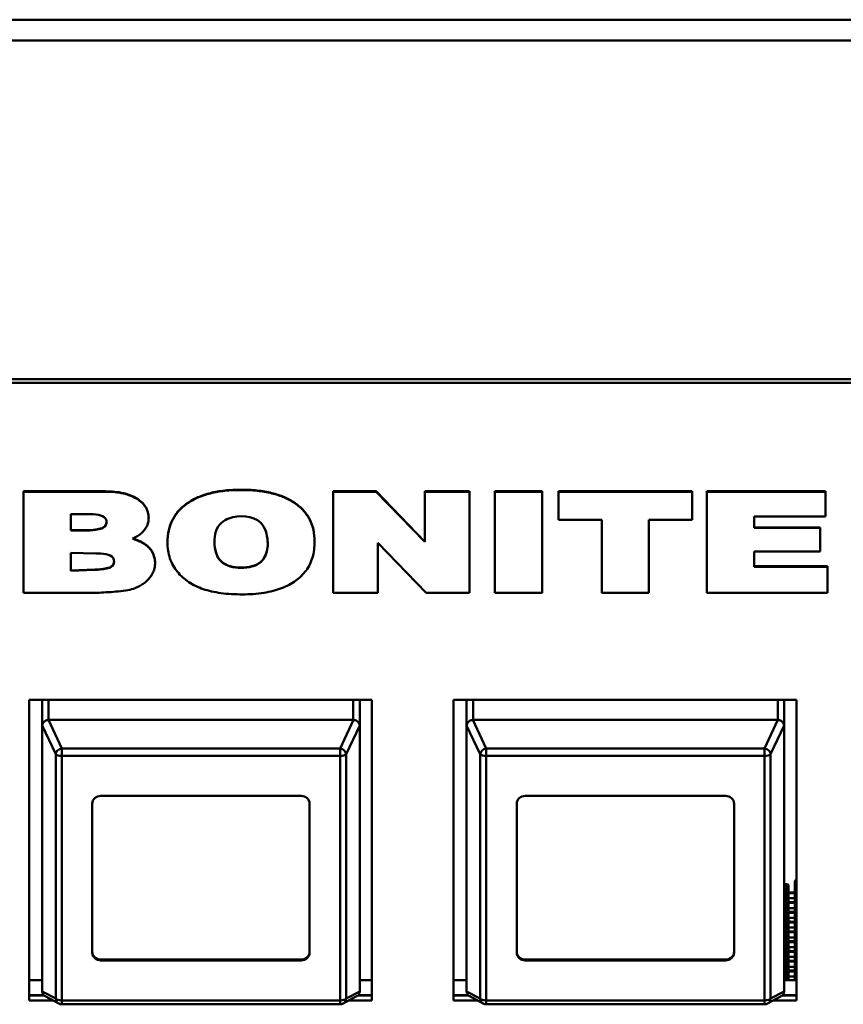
# Model space of a CAD drawing. Header units: inches. Extents: x 2.9 to 75, y -2.3 to 43.7.
# Tile 48 of 155: x 38 to 39.9, y 18.5 to 20.9. Entities that reach past the tile are written whole.
import ezdxf

# ---------------------------------------------------------------- set-up
doc = ezdxf.new("R2010")
doc.units = ezdxf.units.IN
doc.header["$MEASUREMENT"] = 0
doc.layers.add('Visible Edges(ROSSANSI)', color=7, linetype='Continuous', lineweight=50)
doc.layers.add('Visible Tangent Edges(ROSSANSI)', color=7, linetype='Continuous', lineweight=50)

msp = doc.modelspace()

# ---------------------------------------------------------------- linework, layer by layer
at = {"layer": 'Visible Edges(ROSSANSI)'}
for p, q in [((67.1024, 20.8532), (34.996, 20.8532)), ((67.1024, 20.8044), (34.996, 20.8044)), ((35.8642, 20.0063), (53.2403, 20.0063)), ((53.2293, 19.9979), (35.8742, 19.9979)), ((38.0057, 19.742), (38.1986, 19.742)), ((38.0057, 19.742), (38.0057, 19.7412)), ((38.1986, 19.7412), (38.0057, 19.7412)), ((38.0057, 19.7412), (38.0057, 19.5031)), ((38.1986, 19.742), (38.1986, 19.7412)), ((38.7361, 19.742), (38.8373, 19.742)), ((38.7361, 19.742), (38.7361, 19.7412)), ((38.8373, 19.7412), (38.7361, 19.7412)), ((38.7361, 19.7412), (38.7361, 19.5031)), ((38.8373, 19.742), (38.8373, 19.7412)), ((38.8373, 19.742), (38.9519, 19.6234)), ((38.9519, 19.6227), (38.8373, 19.7412)), ((38.9519, 19.742), (38.9519, 19.7412)), ((38.9519, 19.742), (39.0569, 19.742)), ((38.9519, 19.7412), (38.9519, 19.6227)), ((39.0569, 19.7412), (38.9519, 19.7412)), ((39.0569, 19.742), (39.0569, 19.7412)), ((39.0569, 19.5031), (39.0569, 19.7412)), ((39.117, 19.742), (39.2279, 19.742)), ((39.117, 19.742), (39.117, 19.7412)), ((39.2279, 19.7412), (39.117, 19.7412)), ((39.117, 19.7412), (39.117, 19.5031)), ((39.2279, 19.742), (39.2279, 19.7412)), ((39.2279, 19.5031), (39.2279, 19.7412)), ((39.2665, 19.742), (39.2665, 19.7412)), ((39.2665, 19.742), (39.5817, 19.742)), ((39.2665, 19.7412), (39.2665, 19.6751)), ((39.5817, 19.7412), (39.2665, 19.7412)), ((39.5817, 19.742), (39.5817, 19.7412)), ((39.5817, 19.6751), (39.5817, 19.7412)), ((39.6164, 19.742), (39.6164, 19.7412)), ((39.6164, 19.742), (39.8955, 19.742)), ((39.6164, 19.7412), (39.6164, 19.5031)), ((39.8955, 19.7412), (39.6164, 19.7412)), ((39.8955, 19.742), (39.8955, 19.7412)), ((39.8955, 19.6827), (39.8955, 19.7412)), ((38.1173, 19.6883), (38.1583, 19.6883)), ((38.1173, 19.6494), (38.1173, 19.6883)), ((38.301, 19.6803), (38.301, 19.6795)), ((39.2665, 19.6751), (39.3688, 19.6751)), ((39.3688, 19.6751), (39.3688, 19.5031)), ((39.4795, 19.6751), (39.5817, 19.6751)), ((39.4795, 19.5031), (39.4795, 19.6751)), ((39.7273, 19.6827), (39.8955, 19.6827)), ((39.7273, 19.6561), (39.7273, 19.6827)), ((38.1173, 19.6502), (38.1564, 19.6502)), ((38.1564, 19.6494), (38.1173, 19.6494)), ((38.1564, 19.6502), (38.1564, 19.6494)), ((39.7273, 19.6569), (39.8833, 19.6569)), ((39.8833, 19.6561), (39.7273, 19.6561)), ((39.8833, 19.6569), (39.8833, 19.6561)), ((39.8833, 19.5999), (39.8833, 19.6561)), ((38.3453, 19.6228), (38.3453, 19.622)), ((38.692, 19.6241), (38.692, 19.6233)), ((38.8409, 19.6207), (38.9548, 19.5031)), ((38.8409, 19.5031), (38.8409, 19.6207)), ((38.1173, 19.5971), (38.1762, 19.5956)), ((38.1173, 19.5546), (38.1173, 19.5971)), ((39.7273, 19.5999), (39.8833, 19.5999)), ((39.7273, 19.5645), (39.7273, 19.5999)), ((38.1173, 19.5554), (38.1743, 19.5575)), ((38.1743, 19.5567), (38.1173, 19.5546)), ((38.1743, 19.5575), (38.1743, 19.5567)), ((38.316, 19.5738), (38.316, 19.573)), ((39.7273, 19.5653), (39.9004, 19.5653)), ((39.9004, 19.5645), (39.7273, 19.5645)), ((39.9004, 19.5653), (39.9004, 19.5645)), ((39.9004, 19.5031), (39.9004, 19.5645)), ((38.0057, 19.5031), (38.184, 19.5031)), ((38.7361, 19.5031), (38.8409, 19.5031)), ((38.9548, 19.5031), (39.0569, 19.5031)), ((39.117, 19.5031), (39.2279, 19.5031)), ((39.3688, 19.5031), (39.4795, 19.5031)), ((39.6164, 19.5031), (39.9004, 19.5031)), ((38.0192, 18.5425), (38.0192, 19.2506)), ((38.0192, 19.2506), (38.8272, 19.2506)), ((38.0502, 18.7173), (38.0502, 19.2506)), ((38.0502, 19.1897), (38.0502, 19.2506)), ((38.7982, 19.1897), (38.7982, 19.2506)), ((38.8272, 19.2506), (38.8272, 18.5425)), ((39.0192, 18.5425), (39.0192, 19.2506)), ((39.0192, 19.2506), (39.8272, 19.2506)), ((39.0502, 18.7173), (39.0502, 19.2506)), ((39.0502, 19.1897), (39.0502, 19.2506)), ((39.7982, 19.1897), (39.7982, 19.2506)), ((39.8272, 19.2506), (39.8272, 18.5425)), ((38.0502, 19.1897), (38.0502, 18.5644)), ((38.7832, 19.2035), (38.0652, 19.2035)), ((38.7982, 18.5644), (38.7982, 19.1897)), ((39.0502, 19.1897), (39.0502, 18.5644)), ((39.7832, 19.2035), (39.0652, 19.2035)), ((39.7982, 18.5644), (39.7982, 19.1897)), ((38.1882, 19.0245), (38.6602, 19.0245)), ((39.1882, 19.0245), (39.6602, 19.0245)), ((38.1682, 18.6552), (38.1682, 19.0061)), ((38.6802, 19.0061), (38.6802, 18.6552)), ((39.1682, 18.6552), (39.1682, 19.0061)), ((39.6802, 19.0061), (39.6802, 18.6552)), ((39.8037, 18.8165), (39.7982, 18.8165)), ((39.7987, 18.8146), (39.7982, 18.8146)), ((39.8087, 18.7991), (39.8087, 18.8146)), ((39.8237, 18.8221), (39.8237, 18.788)), ((39.7987, 18.8026), (39.7982, 18.8026)), ((39.8037, 18.7935), (39.7982, 18.7935)), ((39.7987, 18.7916), (39.7982, 18.7916)), ((39.8037, 18.8126), (39.8037, 18.7972)), ((39.8037, 18.7972), (39.8037, 18.7852)), ((39.8237, 18.7952), (39.8087, 18.7952)), ((39.8237, 18.7972), (39.8137, 18.7972)), ((39.7987, 18.7796), (39.7982, 18.7796)), ((39.8037, 18.7705), (39.7982, 18.7705)), ((39.7987, 18.7685), (39.7982, 18.7685)), ((39.8037, 18.7852), (39.8037, 18.7741)), ((39.8037, 18.7741), (39.8037, 18.7622)), ((39.8087, 18.7761), (39.8087, 18.7832)), ((39.8237, 18.7832), (39.8087, 18.7832)), ((39.8237, 18.7722), (39.8087, 18.7722)), ((39.8237, 18.7741), (39.8137, 18.7741)), ((39.8237, 18.788), (39.8237, 18.5904)), ((39.7987, 18.7566), (39.7982, 18.7566)), ((39.8037, 18.7475), (39.7982, 18.7475)), ((39.7987, 18.7455), (39.7982, 18.7455)), ((39.8037, 18.7622), (39.8037, 18.7511)), ((39.8037, 18.7511), (39.8037, 18.7392)), ((39.8087, 18.7531), (39.8087, 18.7602)), ((39.8237, 18.7602), (39.8087, 18.7602)), ((39.8237, 18.7492), (39.8087, 18.7492)), ((39.8237, 18.7511), (39.8137, 18.7511)), ((39.7987, 18.7336), (39.7982, 18.7336)), ((39.8037, 18.7245), (39.7982, 18.7245)), ((39.7987, 18.7225), (39.7982, 18.7225)), ((39.8037, 18.7392), (39.8037, 18.7281)), ((39.8037, 18.7281), (39.8037, 18.7161)), ((39.8087, 18.7301), (39.8087, 18.7372)), ((39.8237, 18.7372), (39.8087, 18.7372)), ((39.8237, 18.7262), (39.8087, 18.7262)), ((39.8237, 18.7281), (39.8137, 18.7281)), ((39.7987, 18.7105), (39.7982, 18.7105)), ((39.8037, 18.7014), (39.7982, 18.7014)), ((39.7987, 18.6995), (39.7982, 18.6995)), ((39.8037, 18.7161), (39.8037, 18.7051)), ((39.8037, 18.7051), (39.8037, 18.6931)), ((39.8087, 18.707), (39.8087, 18.7142)), ((39.8237, 18.7142), (39.8087, 18.7142)), ((39.8237, 18.7031), (39.8087, 18.7031)), ((39.8237, 18.7051), (39.8137, 18.7051)), ((39.7987, 18.6875), (39.7982, 18.6875)), ((39.8037, 18.6784), (39.7982, 18.6784)), ((39.7987, 18.6765), (39.7982, 18.6765)), ((39.8037, 18.6931), (39.8037, 18.6821)), ((39.8037, 18.6821), (39.8037, 18.6701)), ((39.8087, 18.684), (39.8087, 18.6912)), ((39.8237, 18.6912), (39.8087, 18.6912)), ((39.8237, 18.6801), (39.8087, 18.6801)), ((39.8237, 18.6821), (39.8137, 18.6821)), ((39.7987, 18.6645), (39.7982, 18.6645)), ((39.8037, 18.6554), (39.7982, 18.6554)), ((39.7987, 18.6534), (39.7982, 18.6534)), ((39.8037, 18.6701), (39.8037, 18.659)), ((39.8037, 18.659), (39.8037, 18.6471)), ((39.8087, 18.661), (39.8087, 18.6681)), ((39.8237, 18.6681), (39.8087, 18.6681)), ((39.8237, 18.6571), (39.8087, 18.6571)), ((39.8237, 18.659), (39.8137, 18.659)), ((38.1882, 18.6388), (38.6602, 18.6388)), ((38.6602, 18.6368), (38.1882, 18.6368)), ((39.1882, 18.6388), (39.6602, 18.6388)), ((39.6602, 18.6368), (39.1882, 18.6368)), ((39.7987, 18.6415), (39.7982, 18.6415)), ((39.8037, 18.6324), (39.7982, 18.6324)), ((39.7987, 18.6304), (39.7982, 18.6304)), ((39.8037, 18.6471), (39.8037, 18.636)), ((39.8037, 18.636), (39.8037, 18.624)), ((39.8087, 18.638), (39.8087, 18.6451)), ((39.8237, 18.6451), (39.8087, 18.6451)), ((39.8237, 18.6341), (39.8087, 18.6341)), ((39.8237, 18.636), (39.8137, 18.636)), ((39.7987, 18.6184), (39.7982, 18.6184)), ((39.8037, 18.6093), (39.7982, 18.6093)), ((39.7987, 18.6074), (39.7982, 18.6074)), ((39.8037, 18.624), (39.8037, 18.613)), ((39.8037, 18.613), (39.8037, 18.601)), ((39.8087, 18.6149), (39.8087, 18.6221)), ((39.8237, 18.6221), (39.8087, 18.6221)), ((39.8237, 18.6111), (39.8087, 18.6111)), ((39.8237, 18.613), (39.8137, 18.613)), ((38.0192, 18.5904), (38.0502, 18.5904)), ((38.7982, 18.5904), (38.8272, 18.5904)), ((39.0192, 18.5904), (39.0502, 18.5904)), ((39.7987, 18.5954), (39.7982, 18.5954)), ((39.7982, 18.5904), (39.8272, 18.5904)), ((39.8037, 18.601), (39.8037, 18.5904)), ((39.8087, 18.5919), (39.8087, 18.5991)), ((39.8237, 18.5991), (39.8087, 18.5991)), ((38.0192, 18.5546), (38.0543, 18.5546)), ((38.0548, 18.5542), (38.0192, 18.5542)), ((38.0758, 18.5425), (38.0192, 18.5425)), ((38.0893, 18.5352), (38.0574, 18.5523)), ((38.791, 18.5523), (38.759, 18.5352)), ((38.8272, 18.5425), (38.7726, 18.5425)), ((38.8272, 18.5542), (38.7936, 18.5542)), ((38.794, 18.5546), (38.8272, 18.5546)), ((39.0192, 18.5546), (39.0543, 18.5546)), ((39.0548, 18.5542), (39.0192, 18.5542)), ((39.0758, 18.5425), (39.0192, 18.5425)), ((39.0893, 18.5352), (39.0574, 18.5523)), ((39.791, 18.5523), (39.759, 18.5352)), ((39.8272, 18.5425), (39.7726, 18.5425)), ((39.8272, 18.5542), (39.7936, 18.5542)), ((39.794, 18.5546), (39.8272, 18.5546)), ((38.752, 18.5334), (38.0964, 18.5334)), ((39.752, 18.5334), (39.0964, 18.5334))]:
    msp.add_line(p, q, dxfattribs=at)
for centre, start, end in [((38.0964, 18.5484), 241.7883, 270), ((38.752, 18.5484), 270, 298.2117), ((39.0964, 18.5484), 241.7883, 270), ((39.752, 18.5484), 270, 298.2117)]:
    msp.add_arc(centre, 0.015, start, end, dxfattribs=at)
for centre, major_axis, ratio, start_param, end_param in [((38.0652, 19.1698), (-0.0135, 0.0239), 0.274661, 0.414326, 0.453524), ((38.0652, 19.1665), (0, 0.037), 0.405259, 0, 0.029054), ((38.7832, 19.1665), (0, 0.037), 0.405259, 6.254131, 6.283185), ((38.7832, 19.1698), (-0.0135, -0.0239), 0.274661, 2.688069, 2.727267), ((39.0652, 19.1698), (-0.0135, 0.0239), 0.274661, 0.414326, 0.453524), ((39.0652, 19.1665), (0, 0.037), 0.405259, 0, 0.029054), ((39.7832, 19.1665), (0, 0.037), 0.405259, 6.254131, 6.283185), ((39.7832, 19.1698), (-0.0135, -0.0239), 0.274661, 2.688069, 2.727267), ((38.1882, 19.0061), (-0.02, 0), 0.920845, 4.712389, 6.283185), ((38.6602, 19.0061), (0.02, 0), 0.920845, 0, 1.570796), ((39.1882, 19.0061), (-0.02, 0), 0.920845, 4.712389, 6.283185), ((39.6602, 19.0061), (0.02, 0), 0.920845, 0, 1.570796), ((39.7987, 18.8126), (0.005, 0), 0.389928, 0, 1.570796), ((39.8037, 18.8146), (0.005, 0), 0.389928, 0, 1.570796), ((39.8287, 18.8221), (-0.005, 0), 0.920845, 5.027205, 6.283185), ((39.7987, 18.8007), (0.005, 0), 0.389928, 0, 1.570796), ((39.7987, 18.7896), (0.005, 0), 0.389928, 0, 1.570796), ((39.8087, 18.7972), (-0.005, 0), 0.389928, 0, 1.570796), ((39.8137, 18.7991), (-0.005, 0), 0.389928, 0, 1.570796), ((39.7987, 18.7776), (0.005, 0), 0.389928, 0, 1.570796), ((39.7987, 18.7666), (0.005, 0), 0.389928, 0, 1.570796), ((39.8087, 18.7852), (-0.005, 0), 0.389928, 0, 1.570796), ((39.8087, 18.7741), (-0.005, 0), 0.389928, 0, 1.570796), ((39.8137, 18.7761), (-0.005, 0), 0.389928, 0, 1.570796), ((39.7987, 18.7546), (0.005, 0), 0.389928, 0, 1.570796), ((39.7987, 18.7436), (0.005, 0), 0.389928, 0, 1.570796), ((39.8087, 18.7622), (-0.005, 0), 0.389928, 0, 1.570796), ((39.8087, 18.7511), (-0.005, 0), 0.389928, 0, 1.570796), ((39.8137, 18.7531), (-0.005, 0), 0.389928, 0, 1.570796), ((39.7987, 18.7316), (0.005, 0), 0.389928, 0, 1.570796), ((39.7987, 18.7206), (0.005, 0), 0.389928, 0, 1.570796), ((39.8087, 18.7392), (-0.005, 0), 0.389928, 0, 1.570796), ((39.8087, 18.7281), (-0.005, 0), 0.389928, 0, 1.570796), ((39.8137, 18.7301), (-0.005, 0), 0.389928, 0, 1.570796), ((38.0652, 18.7173), (-0.015, 0), 0.920845, 0, 0.028778), ((39.0652, 18.7173), (-0.015, 0), 0.920845, 0, 0.028778), ((39.7987, 18.7086), (0.005, 0), 0.389928, 0, 1.570796), ((39.7987, 18.6975), (0.005, 0), 0.389928, 0, 1.570796), ((39.8087, 18.7161), (-0.005, 0), 0.389928, 0, 1.570796), ((39.8087, 18.7051), (-0.005, 0), 0.389928, 0, 1.570796), ((39.8137, 18.707), (-0.005, 0), 0.389928, 0, 1.570796), ((39.7987, 18.6856), (0.005, 0), 0.389928, 0, 1.570796), ((39.7987, 18.6745), (0.005, 0), 0.389928, 0, 1.570796), ((39.8087, 18.6931), (-0.005, 0), 0.389928, 0, 1.570796), ((39.8087, 18.6821), (-0.005, 0), 0.389928, 0, 1.570796), ((39.8137, 18.684), (-0.005, 0), 0.389928, 0, 1.570796), ((38.1882, 18.6572), (-0.02, 0), 0.920845, 0, 1.570796), ((38.1882, 18.6552), (-0.02, 0), 0.920845, 0, 1.570796), ((38.6602, 18.6572), (0.02, 0), 0.920845, 4.712389, 6.283185), ((38.6602, 18.6552), (0.02, 0), 0.920845, 4.712389, 6.283185), ((39.1882, 18.6572), (-0.02, 0), 0.920845, 0, 1.570796), ((39.1882, 18.6552), (-0.02, 0), 0.920845, 0, 1.570796), ((39.6602, 18.6572), (0.02, 0), 0.920845, 4.712389, 6.283185), ((39.6602, 18.6552), (0.02, 0), 0.920845, 4.712389, 6.283185), ((39.7987, 18.6625), (0.005, 0), 0.389928, 0, 1.570796), ((39.7987, 18.6515), (0.005, 0), 0.389928, 0, 1.570796), ((39.8087, 18.6701), (-0.005, 0), 0.389928, 0, 1.570796), ((39.8087, 18.659), (-0.005, 0), 0.389928, 0, 1.570796), ((39.8137, 18.661), (-0.005, 0), 0.389928, 0, 1.570796), ((39.7987, 18.6395), (0.005, 0), 0.389928, 0, 1.570796), ((39.7987, 18.6285), (0.005, 0), 0.389928, 0, 1.570796), ((39.8087, 18.6471), (-0.005, 0), 0.389928, 0, 1.570796), ((39.8087, 18.636), (-0.005, 0), 0.389928, 0, 1.570796), ((39.8137, 18.638), (-0.005, 0), 0.389928, 0, 1.570796), ((39.7987, 18.6165), (0.005, 0), 0.389928, 0, 1.570796), ((39.7987, 18.6054), (0.005, 0), 0.389928, 0, 1.570796), ((39.8087, 18.624), (-0.005, 0), 0.389928, 0, 1.570796), ((39.8087, 18.613), (-0.005, 0), 0.389928, 0, 1.570796), ((39.8137, 18.6149), (-0.005, 0), 0.389928, 0, 1.570796), ((39.7987, 18.5935), (0.005, 0), 0.389928, 0, 1.570796), ((39.8087, 18.601), (-0.005, 0), 0.389928, 0, 1.570796), ((39.8137, 18.5919), (-0.005, 0), 0.389928, 0, 0.868136), ((38.0652, 18.5445), (-0.0135, 0.0239), 0.274661, 0.453524, 0.492722), ((38.7832, 18.5445), (-0.0135, -0.0239), 0.274661, 2.648871, 2.688069), ((39.0652, 18.5445), (-0.0135, 0.0239), 0.274661, 0.453524, 0.492722), ((39.7832, 18.5445), (-0.0135, -0.0239), 0.274661, 2.648871, 2.688069)]:
    msp.add_ellipse(centre, major_axis=major_axis, ratio=ratio, start_param=start_param, end_param=end_param, dxfattribs=at)
for points, knots in [([(38.1986, 19.742), (38.2061, 19.7418), (38.2205, 19.7415), (38.2408, 19.7383), (38.2586, 19.733), (38.2735, 19.7254), (38.2855, 19.7161), (38.2944, 19.7053), (38.2999, 19.6932), (38.301, 19.6846), (38.301, 19.6803)], [0, 0, 0, 0, 0.0576099, 0.1093521, 0.1561398, 0.1993749, 0.238723, 0.2751748, 0.3102604, 0.3458489, 0.3458489, 0.3458489, 0.3458489]), ([(38.2632, 19.6309), (38.2663, 19.6322), (38.2727, 19.635), (38.2819, 19.6412), (38.29, 19.649), (38.2963, 19.6584), (38.3002, 19.6687), (38.3014, 19.6802), (38.2999, 19.6924), (38.2944, 19.7045), (38.2855, 19.7153), (38.2735, 19.7246), (38.2586, 19.7322), (38.2408, 19.7375), (38.2205, 19.7407), (38.2061, 19.741), (38.1986, 19.7412)], [-0.520725, -0.520725, -0.520725, -0.520725, -0.4941967, -0.4666352, -0.4351642, -0.4052472, -0.3758764, -0.3458952, -0.3102604, -0.2751748, -0.238723, -0.1993749, -0.1561398, -0.1093521, -0.0576099, 0, 0, 0, 0]), ([(38.3453, 19.6228), (38.3453, 19.632), (38.347, 19.6498), (38.3558, 19.6748), (38.3707, 19.6967), (38.3914, 19.7148), (38.417, 19.729), (38.4471, 19.7389), (38.4813, 19.7447), (38.5054, 19.7459), (38.5181, 19.7459)], [-0.2490409, -0.2490409, -0.2490409, -0.2490409, -0.2188747, -0.1906926, -0.163165, -0.1348001, -0.10494, -0.073153, -0.0384124, 0, 0, 0, 0]), ([(38.5181, 19.7451), (38.5054, 19.7451), (38.4813, 19.744), (38.4471, 19.7382), (38.417, 19.7282), (38.3914, 19.714), (38.3707, 19.6959), (38.3558, 19.674), (38.347, 19.649), (38.3447, 19.6245), (38.3462, 19.6025), (38.3505, 19.584), (38.3579, 19.5671), (38.3683, 19.5521), (38.381, 19.5391), (38.3954, 19.5279), (38.4116, 19.5187), (38.4296, 19.5113), (38.4497, 19.5058), (38.4805, 19.5004), (38.5219, 19.4983), (38.5634, 19.5006), (38.5941, 19.5069), (38.6141, 19.5133), (38.6318, 19.5215), (38.6475, 19.5311), (38.661, 19.5424), (38.6724, 19.5552), (38.6813, 19.5699), (38.6876, 19.5864), (38.6912, 19.6046), (38.6925, 19.6263), (38.6903, 19.6505), (38.6816, 19.6752), (38.6668, 19.6967), (38.6463, 19.7146), (38.6206, 19.7286), (38.5903, 19.7383), (38.5556, 19.744), (38.5311, 19.7451), (38.5181, 19.7451)], [0, 0, 0, 0, 0.038412, 0.073153, 0.10494, 0.1348, 0.163165, 0.190693, 0.218875, 0.249069, 0.270908, 0.291439, 0.311117, 0.330507, 0.349518, 0.368401, 0.387516, 0.407173, 0.428013, 0.450676, 0.50223, 0.553337, 0.576112, 0.597349, 0.617244, 0.636137, 0.654355, 0.672263, 0.690469, 0.709396, 0.729498, 0.751148, 0.780945, 0.808756, 0.835917, 0.863922, 0.893596, 0.925547, 0.960775, 1, 1, 1, 1]), ([(38.5181, 19.7459), (38.5311, 19.7459), (38.5556, 19.7448), (38.5903, 19.7391), (38.6206, 19.7293), (38.6463, 19.7154), (38.6668, 19.6975), (38.6816, 19.676), (38.6903, 19.6513), (38.692, 19.6335), (38.692, 19.6242), (38.692, 19.6241)], [-1, -1, -1, -1, -0.9607748, -0.9255469, -0.8935959, -0.8639223, -0.8359171, -0.8087557, -0.7809455, -0.7511483, -0.7505207, -0.7505207, -0.7505207, -0.7505207]), ([(38.1583, 19.6883), (38.1664, 19.6882), (38.1806, 19.6882), (38.2036, 19.6805), (38.2017, 19.6571), (38.1794, 19.6512), (38.1653, 19.6501), (38.1564, 19.6494)], [-0.2730859, -0.2730859, -0.2730859, -0.2730859, -0.210316, -0.1626992, -0.1094021, -0.0696791, 0, 0, 0, 0]), ([(38.4901, 19.6781), (38.5131, 19.6873), (38.5701, 19.6829), (38.5813, 19.6347), (38.582, 19.6024), (38.5684, 19.5679), (38.5189, 19.558), (38.4646, 19.5699), (38.4519, 19.6219), (38.4615, 19.664), (38.4838, 19.6756), (38.4901, 19.6781)], [-1, -1, -1, -1, -0.814832, -0.69143, -0.65052, -0.550802, -0.430837, -0.311101, -0.181209, -0.050462, 0, 0, 0, 0]), ([(38.1564, 19.6502), (38.1653, 19.6509), (38.1794, 19.652), (38.1984, 19.657), (38.2015, 19.6662), (38.2016, 19.6701)], [0, 0, 0, 0, 0.0696791, 0.1094021, 0.1387396, 0.1387396, 0.1387396, 0.1387396]), ([(38.184, 19.5031), (38.1991, 19.5039), (38.222, 19.5052), (38.2505, 19.5085), (38.2673, 19.5129), (38.2792, 19.5186), (38.2884, 19.5242), (38.2964, 19.5306), (38.3034, 19.5378), (38.309, 19.5458), (38.3131, 19.5544), (38.3155, 19.5635), (38.3163, 19.5735), (38.3153, 19.5842), (38.3119, 19.5948), (38.3061, 19.6045), (38.2988, 19.6123), (38.2906, 19.6183), (38.2821, 19.6231), (38.2726, 19.6268), (38.2663, 19.6295), (38.2632, 19.6309)], [-0.6566842, -0.6566842, -0.6566842, -0.6566842, -0.5409208, -0.4823667, -0.4376152, -0.4087091, -0.3809548, -0.3540272, -0.3275185, -0.3014002, -0.2758207, -0.2502846, -0.22423, -0.1927932, -0.1626033, -0.1326877, -0.1020457, -0.0783449, -0.0532792, -0.0264012, 0, 0, 0, 0]), ([(38.2641, 19.6312), (38.2669, 19.63), (38.273, 19.6274), (38.2821, 19.6239), (38.2906, 19.6191), (38.2988, 19.613), (38.3061, 19.6053), (38.3119, 19.5956), (38.3153, 19.585), (38.316, 19.5776), (38.316, 19.5738)], [0.0025385, 0.0025385, 0.0025385, 0.0025385, 0.0264012, 0.0532792, 0.0783449, 0.1020457, 0.1326877, 0.1626033, 0.1927932, 0.2238998, 0.2238998, 0.2238998, 0.2238998]), ([(38.4561, 19.6231), (38.4561, 19.6229), (38.4562, 19.605), (38.4646, 19.5706), (38.5189, 19.5588), (38.5684, 19.5686), (38.5809, 19.6002), (38.5816, 19.6148), (38.5816, 19.617)], [0.17958, 0.17958, 0.17958, 0.17958, 0.1812091, 0.3111009, 0.430837, 0.5508017, 0.6505201, 0.6686524, 0.6686524, 0.6686524, 0.6686524]), ([(38.1762, 19.5956), (38.1843, 19.5955), (38.1985, 19.5954), (38.2215, 19.5878), (38.2197, 19.5644), (38.1973, 19.5585), (38.1833, 19.5574), (38.1743, 19.5567)], [-0.2730859, -0.2730859, -0.2730859, -0.2730859, -0.210316, -0.1626992, -0.1094021, -0.0696791, 0, 0, 0, 0]), ([(38.1743, 19.5575), (38.1833, 19.5582), (38.1973, 19.5592), (38.2164, 19.5643), (38.2195, 19.5735), (38.2196, 19.5773)], [0, 0, 0, 0, 0.0696791, 0.1094021, 0.1387396, 0.1387396, 0.1387396, 0.1387396]), ([(38.0502, 19.1902), (38.0503, 19.192), (38.0509, 19.1941), (38.0522, 19.1963), (38.0526, 19.197), (38.0534, 19.1979), (38.0538, 19.1984), (38.0549, 19.1994), (38.0557, 19.2001), (38.0577, 19.2015), (38.0593, 19.2023), (38.062, 19.2031), (38.0634, 19.2034), (38.0647, 19.2035)], [-0.47517162, -0.47517162, -0.47517162, -0.47517162, -0.4593497, -0.4593497, -0.45391807, -0.45391807, -0.44954667, -0.44954667, -0.44251629, -0.44251629, -0.43082103, -0.43082103, -0.42105754, -0.42105754, -0.42105754, -0.42105754]), ([(38.7836, 19.2035), (38.785, 19.2034), (38.7863, 19.2031), (38.789, 19.2023), (38.7907, 19.2015), (38.7927, 19.2001), (38.7935, 19.1994), (38.7945, 19.1984), (38.795, 19.1979), (38.7957, 19.197), (38.7962, 19.1963), (38.7975, 19.1941), (38.7981, 19.192), (38.7982, 19.1902)], [-0.08937412, -0.08937412, -0.08937412, -0.08937412, -0.07961062, -0.07961062, -0.06791536, -0.06791536, -0.06088498, -0.06088498, -0.05651358, -0.05651358, -0.05108195, -0.05108195, -0.03526003, -0.03526003, -0.03526003, -0.03526003]), ([(39.0502, 19.1902), (39.0503, 19.192), (39.0509, 19.1941), (39.0522, 19.1963), (39.0526, 19.197), (39.0534, 19.1979), (39.0538, 19.1984), (39.0549, 19.1994), (39.0557, 19.2001), (39.0577, 19.2015), (39.0593, 19.2023), (39.062, 19.2031), (39.0634, 19.2034), (39.0647, 19.2035)], [-0.47517162, -0.47517162, -0.47517162, -0.47517162, -0.4593497, -0.4593497, -0.45391807, -0.45391807, -0.44954667, -0.44954667, -0.44251629, -0.44251629, -0.43082103, -0.43082103, -0.42105754, -0.42105754, -0.42105754, -0.42105754]), ([(39.7836, 19.2035), (39.785, 19.2034), (39.7863, 19.2031), (39.789, 19.2023), (39.7907, 19.2015), (39.7927, 19.2001), (39.7935, 19.1994), (39.7945, 19.1984), (39.795, 19.1979), (39.7957, 19.197), (39.7962, 19.1963), (39.7975, 19.1941), (39.7981, 19.192), (39.7982, 19.1902)], [-0.08937412, -0.08937412, -0.08937412, -0.08937412, -0.07961062, -0.07961062, -0.06791536, -0.06791536, -0.06088498, -0.06088498, -0.05651358, -0.05651358, -0.05108195, -0.05108195, -0.03526003, -0.03526003, -0.03526003, -0.03526003]), ([(38.0574, 18.5523), (38.0571, 18.5525), (38.0567, 18.5527), (38.0557, 18.5534), (38.0549, 18.5541), (38.0538, 18.5551), (38.0534, 18.5556), (38.0526, 18.5565), (38.0522, 18.5572), (38.0509, 18.5595), (38.0503, 18.5618), (38.0502, 18.5639)], [-0.07075934, -0.07075934, -0.07075934, -0.07075934, -0.06791536, -0.06791536, -0.06088498, -0.06088498, -0.05651358, -0.05651358, -0.05108195, -0.05108195, -0.03526003, -0.03526003, -0.03526003, -0.03526003]), ([(38.7982, 18.5639), (38.7981, 18.5618), (38.7975, 18.5595), (38.7962, 18.5572), (38.7957, 18.5565), (38.795, 18.5556), (38.7945, 18.5551), (38.7935, 18.5541), (38.7927, 18.5534), (38.7916, 18.5527), (38.7913, 18.5525), (38.7909, 18.5523)], [-0.47517162, -0.47517162, -0.47517162, -0.47517162, -0.4593497, -0.4593497, -0.45391807, -0.45391807, -0.44954667, -0.44954667, -0.44251629, -0.44251629, -0.43967231, -0.43967231, -0.43967231, -0.43967231]), ([(39.0574, 18.5523), (39.0571, 18.5525), (39.0567, 18.5527), (39.0557, 18.5534), (39.0549, 18.5541), (39.0538, 18.5551), (39.0534, 18.5556), (39.0526, 18.5565), (39.0522, 18.5572), (39.0509, 18.5595), (39.0503, 18.5618), (39.0502, 18.5639)], [-0.07075934, -0.07075934, -0.07075934, -0.07075934, -0.06791536, -0.06791536, -0.06088498, -0.06088498, -0.05651358, -0.05651358, -0.05108195, -0.05108195, -0.03526003, -0.03526003, -0.03526003, -0.03526003]), ([(39.7982, 18.5639), (39.7981, 18.5618), (39.7975, 18.5595), (39.7962, 18.5572), (39.7957, 18.5565), (39.795, 18.5556), (39.7945, 18.5551), (39.7935, 18.5541), (39.7927, 18.5534), (39.7916, 18.5527), (39.7913, 18.5525), (39.7909, 18.5523)], [-0.47517162, -0.47517162, -0.47517162, -0.47517162, -0.4593497, -0.4593497, -0.45391807, -0.45391807, -0.44954667, -0.44954667, -0.44251629, -0.44251629, -0.43967231, -0.43967231, -0.43967231, -0.43967231])]:
    msp.add_open_spline(points, degree=3, knots=knots, dxfattribs=at)
at = {"layer": 'Visible Tangent Edges(ROSSANSI)'}
for p, q in [((38.5181, 19.7459), (38.5181, 19.7451)), ((38.0652, 19.2035), (38.0652, 19.2506)), ((38.7832, 19.2035), (38.7832, 19.2506)), ((39.0652, 19.2035), (39.0652, 19.2506)), ((39.7832, 19.2035), (39.7832, 19.2506)), ((38.0502, 19.1902), (38.082, 19.1229)), ((38.0964, 19.1365), (38.0647, 19.2035)), ((38.7836, 19.2035), (38.752, 19.1365)), ((38.7663, 19.1229), (38.7982, 19.1902)), ((39.0502, 19.1902), (39.082, 19.1229)), ((39.0964, 19.1365), (39.0647, 19.2035)), ((39.7836, 19.2035), (39.752, 19.1365)), ((39.7663, 19.1229), (39.7982, 19.1902)), ((38.082, 19.1229), (38.082, 18.5468)), ((38.752, 19.1365), (38.0964, 19.1365)), ((38.0964, 19.1187), (38.0964, 19.1365)), ((38.0964, 19.1187), (38.752, 19.1187)), ((38.0964, 18.5426), (38.0964, 19.1187)), ((38.752, 19.1365), (38.752, 19.1187)), ((38.752, 19.1187), (38.752, 18.5426)), ((38.7663, 18.5468), (38.7663, 19.1229)), ((39.082, 19.1229), (39.082, 18.5468)), ((39.752, 19.1365), (39.0964, 19.1365)), ((39.0964, 19.1187), (39.0964, 19.1365)), ((39.0964, 19.1187), (39.752, 19.1187)), ((39.0964, 18.5426), (39.0964, 19.1187)), ((39.752, 19.1365), (39.752, 19.1187)), ((39.752, 19.1187), (39.752, 18.5426)), ((39.7663, 18.5468), (39.7663, 19.1229)), ((39.7987, 18.8146), (39.7987, 18.8026)), ((39.7987, 18.7916), (39.7987, 18.7796)), ((39.8087, 18.7832), (39.8087, 18.7952)), ((39.7987, 18.7685), (39.7987, 18.7566)), ((39.8087, 18.7602), (39.8087, 18.7722)), ((39.8252, 18.7867), (39.8272, 18.7859)), ((39.8252, 18.5904), (39.8252, 18.7867)), ((39.7987, 18.7455), (39.7987, 18.7336)), ((39.8087, 18.7372), (39.8087, 18.7492)), ((39.7987, 18.7225), (39.7987, 18.7105)), ((39.8087, 18.7142), (39.8087, 18.7262)), ((39.7987, 18.6995), (39.7987, 18.6875)), ((39.8087, 18.6912), (39.8087, 18.7031)), ((39.7987, 18.6765), (39.7987, 18.6645)), ((39.8087, 18.6681), (39.8087, 18.6801)), ((39.7987, 18.6534), (39.7987, 18.6415)), ((39.8087, 18.6451), (39.8087, 18.6571)), ((38.1882, 18.6368), (38.1882, 18.6388)), ((38.6602, 18.6368), (38.6602, 18.6388)), ((39.1882, 18.6368), (39.1882, 18.6388)), ((39.6602, 18.6368), (39.6602, 18.6388)), ((39.7987, 18.6304), (39.7987, 18.6184)), ((39.8087, 18.6221), (39.8087, 18.6341)), ((39.7987, 18.6074), (39.7987, 18.5954)), ((39.8087, 18.5991), (39.8087, 18.6111)), ((38.082, 18.5468), (38.0502, 18.5639)), ((38.7982, 18.5639), (38.7663, 18.5468)), ((39.082, 18.5468), (39.0502, 18.5639)), ((39.7982, 18.5639), (39.7663, 18.5468)), ((38.752, 18.5426), (38.0964, 18.5426)), ((38.0964, 18.5334), (38.0964, 18.5426)), ((38.752, 18.5426), (38.752, 18.5334)), ((39.752, 18.5426), (39.0964, 18.5426)), ((39.0964, 18.5334), (39.0964, 18.5426)), ((39.752, 18.5426), (39.752, 18.5334))]:
    msp.add_line(p, q, dxfattribs=at)
for centre, major_axis, ratio, start_param, end_param in [((38.0964, 19.1245), (-0.0136, -0.0064), 0.767007, 4.364496, 5.866262), ((38.0964, 19.1245), (-0.015, 0), 0.389928, 0.286051, 1.570796), ((38.752, 19.1245), (-0.0136, 0.0064), 0.767007, 3.558516, 5.060282), ((38.752, 19.1245), (0.015, 0), 0.389928, 4.712389, 5.997134), ((39.0964, 19.1245), (-0.0136, -0.0064), 0.767007, 4.364496, 5.866262), ((39.0964, 19.1245), (-0.015, 0), 0.389928, 0.286051, 1.570796), ((39.752, 19.1245), (-0.0136, 0.0064), 0.767007, 3.558516, 5.060282), ((39.752, 19.1245), (0.015, 0), 0.389928, 4.712389, 5.997134), ((39.8287, 18.788), (-0.005, 0), 0.920845, 5.027205, 6.283185), ((39.8287, 18.788), (0.00182, 0.00466), 0.651136, 0.992828, 2.110364), ((39.8287, 18.788), (-0.005, 0), 0.389928, 0, 0.785398), ((38.0964, 18.5484), (-0.0071, -0.0132), 0.950334, 5.295323, 6.283185), ((38.0964, 18.5484), (-0.015, 0), 0.389928, 0.286051, 1.570796), ((38.752, 18.5484), (0.015, 0), 0.389928, 4.712389, 5.997134), ((38.752, 18.5484), (0.0071, -0.0132), 0.950334, 0, 0.987862), ((39.0964, 18.5484), (-0.0071, -0.0132), 0.950334, 5.295323, 6.283185), ((39.0964, 18.5484), (-0.015, 0), 0.389928, 0.286051, 1.570796), ((39.752, 18.5484), (0.015, 0), 0.389928, 4.712389, 5.997134), ((39.752, 18.5484), (0.0071, -0.0132), 0.950334, 0, 0.987862)]:
    msp.add_ellipse(centre, major_axis=major_axis, ratio=ratio, start_param=start_param, end_param=end_param, dxfattribs=at)

doc.saveas('drawing.dxf')
